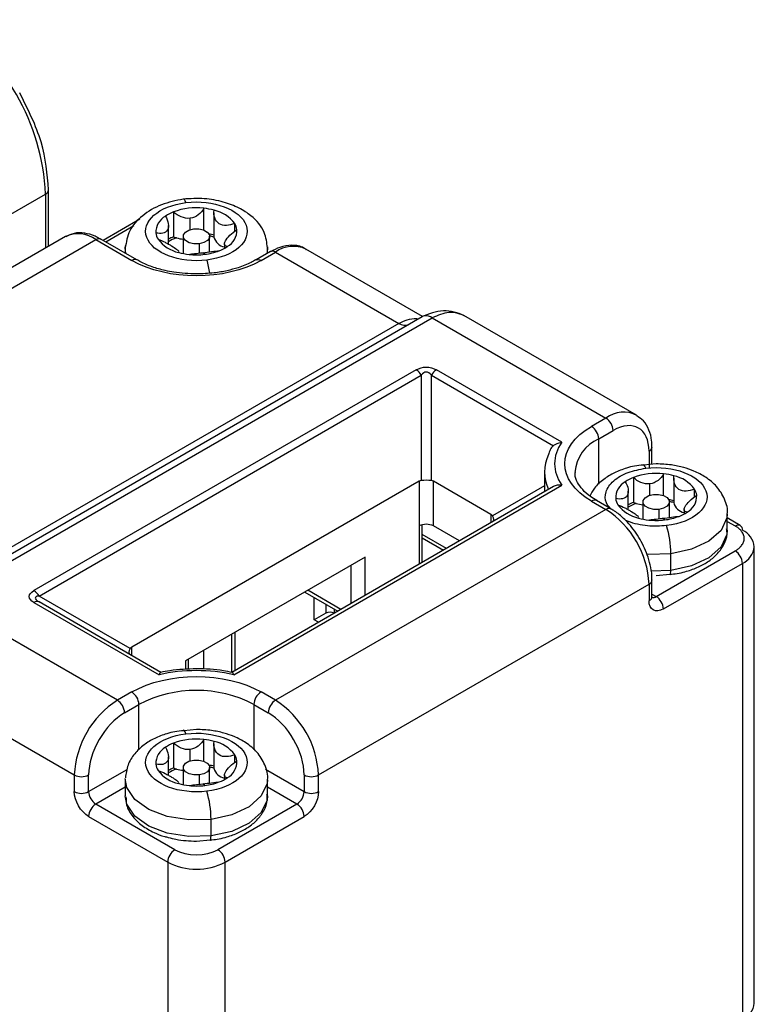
# Model space of a CAD drawing. Header units: millimetres. Extents: x 25 to 1092, y 25 to 838.
# Tile 40 of 60: x 335 to 371, y 725 to 773. Entities that reach past the tile are written whole.
import ezdxf

# ---------------------------------------------------------------- set-up
doc = ezdxf.new("R2010")
doc.units = ezdxf.units.MM
doc.header["$LTSCALE"] = 4

msp = doc.modelspace()

# ---------------------------------------------------------------- linework, layer by layer
for p, q in [((336.068, 762.048), (336.068, 764.826)), ((333.093, 762.989), (335.921, 764.621)), ((335.921, 764.621), (335.921, 761.963)), ((342.222, 763.741), (342.222, 762.516)), ((343.71, 762.851), (343.71, 763.921)), ((344.208, 763.7), (344.208, 762.523)), ((340.557, 763.385), (338.75, 762.342)), ((343.038, 762.871), (343.038, 763.429)), ((340.27, 763.051), (338.896, 762.258)), ((341.97, 762.156), (341.97, 763.069)), ((345.231, 762.787), (345.231, 763.171)), ((336.896, 762.526), (320.633, 753.137)), ((322.132, 752.989), (338.396, 762.377)), ((338.396, 762.377), (340.164, 761.357)), ((338.644, 762.389), (338.591, 762.418)), ((340.414, 761.382), (338.646, 762.402)), ((342.696, 762.54), (342.696, 761.694)), ((343.996, 761.779), (343.996, 762.54)), ((339.846, 761.969), (339.851, 762.075)), ((339.846, 761.969), (339.846, 761.709)), ((339.879, 761.69), (339.846, 761.969)), ((342.475, 761.775), (342.474, 761.746)), ((342.483, 761.744), (342.483, 761.775)), ((343.479, 762.173), (343.479, 761.714)), ((344.721, 762.169), (344.721, 761.947)), ((346.985, 761.79), (346.278, 761.382)), ((346.528, 761.357), (347.235, 761.765)), ((346.844, 762.026), (346.846, 761.969)), ((346.846, 761.709), (346.846, 761.969)), ((347.235, 761.765), (353.306, 758.26)), ((354.478, 758.598), (348.735, 761.914)), ((340.419, 761.378), (340.414, 761.382)), ((343.756, 761.655), (343.654, 761.734)), ((346.268, 761.376), (346.278, 761.382)), ((354.452, 758.584), (330.411, 744.705)), ((330.911, 744.656), (354.952, 758.535)), ((354.952, 758.535), (363.498, 753.601)), ((364.998, 753.75), (356.624, 758.584)), ((353.306, 758.26), (329.264, 744.381)), ((354.159, 755.972), (335.35, 745.113)), ((361.321, 752.414), (355.159, 755.972)), ((335.6, 744.849), (354.409, 755.708)), ((354.409, 755.708), (354.409, 750.53)), ((354.909, 750.53), (354.909, 755.708)), ((354.909, 755.708), (360.911, 752.243)), ((363.498, 753.601), (362.791, 753.193)), ((363.145, 752.581), (363.852, 752.989)), ((363.145, 750.351), (363.145, 752.581)), ((365.754, 752.167), (365.753, 752.228)), ((365.766, 751.355), (365.766, 752.172)), ((365.62, 751.968), (365.62, 751.151)), ((365.973, 751.35), (365.348, 751.285)), ((360.473, 750.948), (360.473, 750.056)), ((364.85, 750.678), (364.85, 749.453)), ((366.337, 749.789), (366.337, 750.858)), ((366.836, 750.638), (366.836, 749.461)), ((354.306, 750.498), (340.164, 742.334)), ((360.911, 750.23), (345.089, 741.096)), ((345.179, 740.979), (361.321, 750.298)), ((354.306, 750.498), (354.306, 748.294)), ((357.841, 748.866), (355.013, 750.498)), ((355.013, 748.294), (355.013, 750.498)), ((360.473, 750.265), (357.921, 748.792)), ((365.665, 749.808), (365.665, 750.366)), ((364.598, 749.094), (364.598, 750.006)), ((367.858, 749.725), (367.858, 750.109)), ((362.791, 749.519), (363.498, 749.111)), ((363.748, 749.136), (363.041, 749.544)), ((363.047, 749.541), (363.041, 749.544)), ((365.323, 749.478), (365.323, 748.631)), ((366.623, 748.716), (366.623, 749.478)), ((363.498, 749.111), (347.235, 739.722)), ((357.841, 748.866), (357.841, 748.458)), ((365.102, 748.712), (365.102, 748.684)), ((365.111, 748.681), (365.111, 748.712)), ((366.107, 749.111), (366.107, 748.652)), ((366.384, 748.593), (366.281, 748.671)), ((367.349, 749.107), (367.349, 748.885)), ((369.473, 748.09), (369.473, 748.906)), ((370.112, 748.319), (369.473, 748.688)), ((354.306, 748.294), (354.306, 746.417)), ((354.452, 746.501), (354.452, 748.352)), ((356.285, 747.559), (355.013, 748.294)), ((369.473, 748.518), (369.862, 748.294)), ((355.648, 747.192), (354.452, 747.882)), ((354.452, 747.713), (355.502, 747.107)), ((370.802, 724.818), (370.802, 747.273)), ((351.654, 746.763), (342.815, 741.66)), ((351.654, 744.886), (351.654, 746.763)), ((365.973, 744.824), (369.862, 747.069)), ((366.691, 746.112), (366.691, 746.929)), ((350.947, 746.355), (350.947, 744.478)), ((366.327, 744.212), (370.216, 746.457)), ((370.216, 746.457), (370.216, 724.002)), ((366.691, 746.112), (365.721, 746.075)), ((365.973, 745.858), (366.642, 745.92)), ((349.356, 736.048), (365.62, 745.437)), ((365.62, 745.437), (365.62, 744.62)), ((365.766, 744.824), (365.766, 745.641)), ((340.084, 742.261), (335.6, 744.849)), ((348.679, 745.045), (350.305, 744.107)), ((350.451, 744.191), (348.825, 745.13)), ((365.766, 744.944), (365.973, 744.824)), ((339.457, 739.722), (330.911, 744.656)), ((335.35, 744.536), (341.512, 740.979)), ((335.547, 744.581), (335.517, 744.614)), ((341.602, 741.096), (335.6, 744.561)), ((349.144, 743.679), (349.144, 744.777)), ((349.71, 744.45), (349.71, 744.005)), ((349.71, 744.005), (349.144, 743.679)), ((350.134, 744.008), (350.134, 744.205)), ((349.354, 743.558), (349.144, 743.679)), ((345.096, 741.1), (345.096, 742.977)), ((345.241, 743.06), (345.241, 741.183)), ((340.164, 741.926), (340.164, 742.334)), ((343.705, 741.245), (343.705, 742.174)), ((342.815, 741.66), (342.815, 741.233)), ((342.962, 741.244), (342.962, 741.745)), ((329.375, 740.643), (337.335, 736.048)), ((340.164, 740.13), (339.457, 739.722)), ((347.235, 739.722), (346.528, 740.13)), ((339.81, 739.11), (340.517, 739.518)), ((340.517, 737.288), (340.517, 739.518)), ((346.174, 739.518), (346.881, 739.11)), ((346.174, 739.518), (346.174, 737.289)), ((343.346, 738.287), (342.721, 738.223)), ((342.222, 737.616), (342.222, 736.391)), ((343.71, 736.726), (343.71, 737.796)), ((344.208, 737.575), (344.208, 736.398)), ((343.038, 736.746), (343.038, 737.304)), ((345.231, 736.662), (345.231, 737.046)), ((341.97, 736.031), (341.97, 736.944)), ((338.042, 735.231), (339.937, 736.325)), ((342.696, 736.415), (342.696, 735.568)), ((343.996, 735.654), (343.996, 736.415)), ((346.748, 736.329), (348.649, 735.231)), ((337.335, 736.048), (337.335, 735.231)), ((338.042, 735.231), (338.042, 736.048)), ((339.846, 735.844), (339.846, 735.027)), ((342.475, 735.65), (342.474, 735.621)), ((342.483, 735.619), (342.483, 735.65)), ((343.479, 736.048), (343.479, 735.589)), ((343.756, 735.53), (343.654, 735.609)), ((344.721, 736.044), (344.721, 735.822)), ((346.846, 735.027), (346.846, 735.844)), ((348.649, 736.048), (348.649, 735.231)), ((349.356, 735.231), (349.356, 736.048)), ((339.846, 735.456), (338.396, 734.619)), ((348.295, 734.619), (346.846, 735.456)), ((342.285, 732.374), (338.396, 734.619)), ((348.295, 734.619), (344.406, 732.374)), ((338.042, 734.007), (341.931, 731.762)), ((344.064, 733.05), (344.064, 733.866)), ((344.76, 731.762), (348.649, 734.007)), ((343.346, 732.795), (344.015, 732.857)), ((341.931, 731.762), (341.931, 709.307)), ((344.76, 709.307), (344.76, 731.762))]:
    msp.add_line(p, q)
at = {"flags": 128}
for points in [[(342.833, 764.198), (342.793, 764.292), (342.754, 764.352), (342.719, 764.374), (342.701, 764.37)], [(343.479, 762.173), (343.225, 762.172), (342.99, 762.226), (342.809, 762.329), (342.71, 762.463), (342.707, 762.61), (342.802, 762.746), (342.979, 762.85), (343.212, 762.908)], [(343.212, 762.908), (343.466, 762.909), (343.701, 762.855), (343.882, 762.752), (343.982, 762.617), (343.984, 762.471), (343.89, 762.335), (343.712, 762.231), (343.479, 762.173)], [(344.208, 762.523), (344.208, 762.517), (344.209, 762.505)], [(346.846, 761.969), (346.826, 761.752), (346.812, 761.69)], [(340.414, 761.382), (340.414, 761.382), (340.36, 761.401), (340.299, 761.404), (340.233, 761.389), (340.164, 761.357)], [(346.278, 761.382), (346.278, 761.382), (346.331, 761.401), (346.392, 761.404), (346.459, 761.389), (346.528, 761.357)], [(354.559, 758.624), (354.504, 758.608), (354.452, 758.584)], [(365.46, 751.135), (365.42, 751.23), (365.382, 751.289), (365.346, 751.312), (365.345, 751.312)], [(366.107, 749.111), (365.853, 749.109), (365.618, 749.164), (365.436, 749.266), (365.337, 749.401), (365.334, 749.547), (365.429, 749.683), (365.606, 749.788), (365.84, 749.845)], [(365.84, 749.845), (366.093, 749.847), (366.329, 749.792), (366.51, 749.69), (366.609, 749.555), (366.612, 749.409), (366.517, 749.273), (366.34, 749.168), (366.107, 749.111)], [(363.041, 749.544), (363.041, 749.544), (362.988, 749.564), (362.926, 749.566), (362.86, 749.551), (362.791, 749.519)], [(366.836, 749.461), (366.836, 749.455), (366.836, 749.443)], [(369.472, 748.868), (369.453, 748.69), (369.167, 748.079), (368.568, 747.55), (367.715, 747.154), (366.691, 746.929)], [(369.473, 748.09), (369.453, 747.873), (369.167, 747.263), (368.568, 746.734), (367.715, 746.337), (366.691, 746.112)], [(366.691, 746.929), (365.598, 746.898), (365.498, 746.905)], [(366.644, 745.899), (366.646, 745.898), (366.661, 745.906), (366.674, 745.933), (366.684, 745.978), (366.689, 746.038), (366.691, 746.112)], [(342.833, 738.073), (342.793, 738.167), (342.754, 738.227), (342.719, 738.249), (342.718, 738.249)], [(343.479, 736.048), (343.225, 736.047), (342.99, 736.101), (342.809, 736.204), (342.71, 736.338), (342.707, 736.485), (342.802, 736.621), (342.979, 736.725), (343.212, 736.783)], [(343.212, 736.783), (343.466, 736.784), (343.701, 736.73), (343.882, 736.627), (343.982, 736.492), (343.984, 736.346), (343.89, 736.21), (343.712, 736.106), (343.479, 736.048)], [(344.208, 736.398), (344.208, 736.392), (344.209, 736.38)], [(344.064, 733.866), (342.97, 733.835), (341.913, 734), (340.997, 734.346), (340.31, 734.838), (339.92, 735.429), (339.846, 735.882)], [(346.845, 735.806), (346.826, 735.627), (346.539, 735.017), (345.94, 734.488), (345.087, 734.091), (344.064, 733.866)], [(344.064, 733.05), (342.97, 733.018), (341.913, 733.184), (340.997, 733.529), (340.31, 734.022), (339.92, 734.613), (339.846, 735.027)], [(346.846, 735.027), (346.826, 734.811), (346.539, 734.2), (345.94, 733.671), (345.087, 733.275), (344.064, 733.05)], [(344.017, 732.836), (344.018, 732.836), (344.034, 732.844), (344.047, 732.871), (344.056, 732.915), (344.062, 732.976), (344.064, 733.05)]]:
    msp.add_lwpolyline(points, dxfattribs=at)
for centre, radius, start, end in [((325.175, 764.132), 10.758, 2.6055, 57.3945), ((335.828, 764.843), 0.24, 292.7373, 355.9613), ((342.954, 761.838), 2.038, 111.0313, 123.6397), ((343.343, 760.718), 3.224, 83.4644, 110.3394), ((343.384, 760.815), 3.123, 74.5384, 84.0198), ((343.859, 762.156), 1.706, 36.4879, 77.8923), ((342.256, 762.739), 0.905, 118.4257, 182.3715), ((344.436, 762.832), 0.905, 298.4257, 2.3715), ((344.589, 762.767), 0.758, 7.7469, 32.1772), ((337.521, 761.191), 1.474, 53.5859, 115.1037), ((338.542, 762.173), 0.251, 65.6929, 125.6176), ((342.102, 762.804), 0.758, 187.7469, 212.1772), ((342.832, 763.414), 1.706, 216.4879, 257.8923), ((343.015, 760.478), 2.186, 111.2646, 118.553), ((343.024, 760.603), 1.976, 109.6387, 122.2338), ((342.726, 763.655), 1.245, 246.1294, 252.897), ((342.817, 763.972), 1.575, 253.1286, 265.5763), ((343.411, 759.703), 3.007, 74.4483, 79.429), ((343.426, 759.925), 2.696, 73.1254, 77.8228), ((344.837, 762.654), 0.646, 193.3571, 259.6726), ((343.307, 764.756), 3.123, 254.5384, 264.0198), ((343.421, 764.564), 2.928, 276.5729, 290.975), ((343.738, 763.733), 2.038, 291.0313, 303.6397), ((347.088, 761.561), 0.251, 54.3824, 114.3071), ((348.114, 760.535), 1.512, 65.7525, 125.5579), ((343.346, 765.069), 3.439, 263.9236, 276.8575), ((340.368, 760.244), 3.669, 7.5851, 17.9299), ((354.642, 758.077), 0.553, 55.8692, 98.6451), ((353.599, 758.669), 0.503, 234.3818, 294.314), ((353.778, 755.36), 0.721, 28.8556, 58.0453), ((355.541, 755.36), 0.721, 121.9547, 151.1444), ((364.366, 752.467), 1.428, 62.4431, 127.4118), ((363.084, 752.954), 0.768, 2.6055, 57.3945), ((362.377, 752.546), 0.768, 2.6055, 57.3945), ((363.933, 750.78), 1.966, 113.6419, 175.5838), ((365.515, 752.198), 0.253, 294.4687, 353.2332), ((362.385, 750.948), 1.911, 153.4556, 206.5444), ((365.581, 748.776), 2.038, 111.0313, 123.6397), ((365.97, 747.655), 3.224, 83.4644, 110.3394), ((366.012, 747.752), 3.123, 74.5384, 84.0198), ((366.487, 749.094), 1.706, 36.4879, 77.8923), ((364.883, 749.676), 0.905, 118.4257, 182.3715), ((364.73, 749.741), 0.758, 187.7469, 212.1772), ((367.063, 749.769), 0.905, 298.4257, 2.3715), ((367.217, 749.705), 0.758, 7.7469, 32.1772), ((363.643, 748.921), 0.239, 62.9643, 127.3607), ((365.46, 750.352), 1.706, 216.4879, 257.8923), ((365.643, 747.416), 2.186, 111.2646, 118.553), ((365.651, 747.541), 1.976, 109.6387, 122.2338), ((365.354, 750.592), 1.245, 246.1294, 252.897), ((365.445, 750.909), 1.575, 253.1286, 265.5763), ((366.038, 746.641), 3.007, 74.4483, 79.429), ((366.054, 746.863), 2.696, 73.1254, 77.8228), ((367.464, 749.592), 0.646, 193.3571, 259.6726), ((361.014, 745.227), 4.61, 2.6055, 57.3945), ((365.934, 751.693), 3.123, 254.5384, 264.0198), ((366.048, 751.502), 2.928, 276.5729, 290.975), ((366.365, 750.67), 2.038, 291.0313, 303.6397), ((354.659, 747.611), 0.769, 62.6097, 117.3903), ((365.973, 752.007), 3.439, 263.9236, 276.8575), ((361.917, 746.926), 4.775, 0.0389, 16.8595), ((370.009, 748.089), 0.251, 65.6929, 125.6176), ((369.978, 748.12), 0.24, 352.7442, 55.9436), ((369.801, 747.173), 1.006, 5.6948, 65.6253), ((369.801, 747.373), 1.006, 294.3747, 354.3052), ((369.448, 746.422), 0.768, 2.6055, 57.3945), ((365.522, 745.661), 0.245, 293.5678, 356.4062), ((334.969, 744.501), 0.721, 28.8556, 58.0453), ((365.516, 744.849), 0.251, 294.3747, 354.3052), ((365.82, 745.048), 0.271, 258.284, 304.4393), ((365.559, 744.177), 0.768, 2.6055, 57.3945), ((335.497, 744.332), 0.251, 65.686, 125.6182), ((349.922, 743.596), 0.461, 62.6097, 117.3903), ((339.75, 739.483), 0.768, 2.6055, 57.3945), ((343.346, 734.059), 6.148, 62.6097, 117.3903), ((346.942, 739.483), 0.768, 122.6055, 177.3945), ((341.941, 735.838), 4.61, 122.6055, 177.3945), ((339.043, 739.075), 0.768, 2.6055, 57.3945), ((347.649, 739.075), 0.768, 122.6055, 177.3945), ((344.75, 735.838), 4.61, 2.6055, 57.3945), ((342.954, 735.713), 2.038, 111.0313, 123.6397), ((343.343, 734.593), 3.224, 83.4644, 110.3394), ((343.384, 734.69), 3.123, 74.5384, 84.0198), ((343.859, 736.031), 1.706, 36.4879, 77.8923), ((342.256, 736.614), 0.905, 118.4257, 182.3715), ((344.589, 736.642), 0.758, 7.7469, 32.1772), ((342.102, 736.679), 0.758, 187.7469, 212.1772), ((344.436, 736.707), 0.905, 298.4257, 2.3715), ((342.832, 737.289), 1.706, 216.4879, 257.8923), ((343.015, 734.353), 2.186, 111.2646, 118.553), ((343.024, 734.478), 1.976, 109.6387, 122.2338), ((342.726, 737.53), 1.245, 246.1294, 252.897), ((342.817, 737.847), 1.575, 253.1286, 265.5763), ((343.411, 733.578), 3.007, 74.4483, 79.429), ((343.426, 733.8), 2.696, 73.1254, 77.8228), ((344.837, 736.529), 0.646, 193.3571, 259.6726), ((337.689, 736.73), 0.769, 242.6097, 297.3903), ((343.307, 738.631), 3.123, 254.5384, 264.0198), ((343.421, 738.439), 2.928, 276.5729, 290.975), ((343.738, 737.608), 2.038, 291.0313, 303.6397), ((349.003, 736.73), 0.769, 242.6097, 297.3903), ((337.689, 735.914), 0.769, 242.6097, 297.3903), ((338.81, 735.266), 0.768, 182.6055, 237.3945), ((343.346, 738.944), 3.439, 263.9236, 276.8575), ((339.289, 733.863), 4.775, 0.0389, 16.8595), ((347.881, 735.266), 0.768, 302.6055, 357.3945), ((349.003, 735.914), 0.769, 242.6097, 297.3903), ((338.81, 733.972), 0.768, 122.6055, 177.3945), ((347.881, 733.972), 0.768, 2.6055, 57.3945), ((342.699, 731.727), 0.768, 122.6055, 177.3945), ((343.992, 731.727), 0.768, 2.6055, 57.3945), ((343.346, 734.491), 3.074, 242.6097, 297.3903), ((369.801, 724.918), 1.006, 294.3747, 354.3052)]:
    msp.add_arc(centre, radius, start, end)
for centre, major_axis, ratio, start_param, end_param in [((354.659, 749.886), (-0.354, 0.612), 0.577335, 6.021345, 6.283145), ((354.659, 750.463), (0.5, 0), 0.154615, 1.047198, 2.094395), ((354.659, 749.886), (0.354, 0.612), 0.577335, 0.000041, 0.26184), ((357.488, 748.253), (0.354, 0.612), 0.577335, 6.021427, 6.283226), ((357.488, 748.831), (0.483, -0.279), 0.464049, 6.021351, 7.068548), ((340.517, 742.299), (0.483, 0.279), 0.464049, 2.35623, 3.403427), ((340.517, 741.722), (-0.354, 0.612), 0.577335, 6.283145, 6.544944)]:
    msp.add_ellipse(centre, major_axis=major_axis, ratio=ratio, start_param=start_param, end_param=end_param)
for points, knots in [([(336.068, 764.826), (336.001, 765.605), (335.869, 767.163), (335.055, 768.789), (334.648, 769.602)], [0, 0, 0, 0, 0.5, 1, 1, 1, 1]), ([(342.701, 764.37), (342.334, 764.294), (341.584, 764.137), (340.646, 763.576), (339.977, 762.831), (339.89, 762.257), (339.846, 761.969)], [0, 0, 0, 0, 0.238773, 0.487007, 0.741818, 1, 1, 1, 1]), ([(343.859, 761.373), (342.508, 761.209), (341.182, 761.71), (340.616, 763.269), (341.482, 764.034), (342.833, 764.198)], [0, 0, 0, 0, 0.5, 0.5, 1, 1, 1, 1]), ([(346.846, 761.969), (346.811, 762.228), (346.729, 762.846), (346.18, 763.482), (345.441, 763.959), (344.66, 764.254), (343.708, 764.429), (343.045, 764.39), (342.701, 764.37)], [0, 0, 0, 0, 0.1604566, 0.3827299, 0.5165238, 0.6642941, 0.8255647, 1, 1, 1, 1]), ([(342.833, 764.198), (344.183, 764.361), (345.509, 763.861), (346.076, 762.302), (345.209, 761.536), (343.859, 761.373)], [0, 0, 0, 0, 0.5, 0.5, 1, 1, 1, 1]), ([(343.038, 763.429), (342.888, 763.411), (342.736, 763.438), (342.458, 763.553), (342.331, 763.639), (342.222, 763.741)], [0, 0, 0, 0, 0.5, 0.5, 1, 1, 1, 1]), ([(343.71, 763.921), (343.644, 763.798), (343.553, 763.686), (343.325, 763.51), (343.187, 763.447), (343.038, 763.429)], [0, 0, 0, 0, 0.5, 0.5, 1, 1, 1, 1]), ([(345.231, 763.171), (345.094, 763.116), (344.955, 763.081), (344.691, 763.068), (344.565, 763.094), (344.364, 763.223), (344.29, 763.326), (344.208, 763.561), (344.199, 763.693), (344.217, 763.825)], [0, 0, 0, 0, 0.25, 0.25, 0.5, 0.5, 0.75, 0.75, 1, 1, 1, 1]), ([(341.825, 763.535), (341.896, 763.414), (341.944, 763.288), (341.98, 763.048), (341.968, 762.935), (341.874, 762.769), (341.794, 762.718), (341.596, 762.674), (341.478, 762.678), (341.351, 762.701)], [0, 0, 0, 0, 0.25, 0.25, 0.5, 0.5, 0.75, 0.75, 1, 1, 1, 1]), ([(338.591, 762.418), (338.513, 762.464), (338.271, 762.606), (337.841, 762.712), (337.334, 762.728), (337.048, 762.582), (336.916, 762.514)], [0, 0, 0, 0, 0.1385366, 0.4319971, 0.7385004, 1, 1, 1, 1]), ([(344.867, 762.036), (344.795, 762.05), (344.748, 762.077), (344.711, 762.165), (344.724, 762.228), (344.817, 762.393), (344.898, 762.494), (345.096, 762.69), (345.213, 762.786), (345.34, 762.869)], [0, 0, 0, 0, 0.25, 0.25, 0.5, 0.5, 0.75, 0.75, 1, 1, 1, 1]), ([(341.461, 762.4), (341.576, 762.357), (341.691, 762.305), (341.862, 762.218), (341.917, 762.189), (342.024, 762.129), (342.077, 762.098), (342.221, 762.01), (342.304, 761.956), (342.422, 761.867), (342.459, 761.832), (342.475, 761.803)], [0, 0, 0, 0, 0.25, 0.25, 0.375, 0.375, 0.5, 0.5, 0.75, 0.75, 1, 1, 1, 1]), ([(343.654, 761.734), (343.803, 761.752), (343.955, 761.774), (344.234, 761.811), (344.36, 761.825), (344.469, 761.83)], [0, 0, 0, 0, 0.5, 0.5, 1, 1, 1, 1]), ([(348.771, 761.863), (348.728, 761.898), (348.529, 762.064), (348.05, 762.124), (347.486, 762.049), (347.138, 761.861), (346.986, 761.779)], [0, 0, 0, 0, 0.091897, 0.428529, 0.749598, 1, 1, 1, 1]), ([(343.346, 760.688), (342.971, 760.704), (342.446, 760.726), (341.722, 760.868), (341.163, 761.03), (340.694, 761.216), (340.483, 761.351), (340.426, 761.387)], [0, 0, 0, 0, 0.340834, 0.477, 0.697825, 0.918761, 1, 1, 1, 1]), ([(342.982, 761.65), (343.048, 761.666), (343.138, 761.679), (343.366, 761.703), (343.504, 761.716), (343.654, 761.734)], [0, 0, 0, 0, 0.5, 0.5, 1, 1, 1, 1]), ([(346.256, 761.39), (346.185, 761.343), (345.949, 761.187), (345.457, 761.007), (344.844, 760.837), (344.155, 760.716), (343.639, 760.698), (343.346, 760.688)], [0, 0, 0, 0, 0.104287, 0.34655, 0.530136, 0.732468, 1, 1, 1, 1]), ([(356.624, 758.584), (356.473, 758.658), (356.168, 758.808), (355.641, 758.889), (355.087, 758.848), (354.735, 758.698), (354.558, 758.624)], [0, 0, 0, 0, 0.245464, 0.494782, 0.747191, 1, 1, 1, 1]), ([(353.306, 758.26), (353.442, 758.324), (353.719, 758.454), (354.052, 758.513), (354.235, 758.483), (354.268, 758.477)], [0, 0, 0, 0, 0.445093, 0.900237, 1, 1, 1, 1]), ([(356.624, 758.584), (356.486, 758.648), (356.218, 758.774), (355.649, 758.828), (355.227, 758.65), (354.952, 758.535)], [0, 0, 0, 0, 0.268476, 0.523574, 1, 1, 1, 1]), ([(354.159, 755.972), (354.311, 756.059), (354.485, 756.106), (354.834, 756.106), (355.008, 756.059), (355.159, 755.972)], [0, 0, 0, 0, 0.5, 0.5, 1, 1, 1, 1]), ([(354.909, 755.708), (354.834, 755.81), (354.747, 755.864), (354.572, 755.864), (354.485, 755.81), (354.409, 755.708)], [0, 0, 0, 0, 0.5, 0.5, 1, 1, 1, 1]), ([(365.753, 752.228), (365.753, 752.318), (365.755, 752.599), (365.632, 753.024), (365.398, 753.464), (365.136, 753.634), (365.02, 753.71)], [0, 0, 0, 0, 0.140881, 0.439307, 0.750997, 1, 1, 1, 1]), ([(360.911, 752.243), (360.847, 752.188), (360.797, 752.117), (360.72, 751.965), (360.693, 751.884), (360.676, 751.802)], [0, 0, 0, 0, 0.5, 0.5, 1, 1, 1, 1]), ([(360.911, 752.243), (360.929, 752.257), (360.966, 752.286), (361.031, 752.325), (361.108, 752.361), (361.206, 752.395), (361.28, 752.408), (361.321, 752.414)], [0, 0, 0, 0, 0.1544546, 0.3208386, 0.4994085, 0.7190707, 1, 1, 1, 1]), ([(365.348, 751.285), (365.199, 751.275), (364.912, 751.256), (364.433, 751.121), (363.907, 750.923), (363.37, 750.593), (362.942, 750.215), (362.776, 749.899), (362.707, 749.767)], [0, 0, 0, 0, 0.126992, 0.245879, 0.441073, 0.638792, 0.849133, 1, 1, 1, 1]), ([(363.728, 749.147), (363.651, 749.239), (363.436, 749.493), (363.459, 749.891), (363.628, 750.254), (363.866, 750.518), (364.188, 750.747), (364.695, 750.992), (365.159, 751.079), (365.46, 751.135)], [0, 0, 0, 0, 0.118287, 0.329407, 0.444215, 0.559144, 0.673952, 0.78888, 1, 1, 1, 1]), ([(365.46, 751.135), (366.81, 751.299), (368.137, 750.799), (368.703, 749.239), (367.837, 748.474), (366.486, 748.31)], [0, 0, 0, 0, 0.5, 0.5, 1, 1, 1, 1]), ([(369.468, 748.847), (369.469, 748.855), (369.523, 749.109), (369.362, 749.625), (368.987, 750.242), (368.446, 750.693), (367.882, 750.99), (367.311, 751.186), (366.688, 751.321), (366.225, 751.339), (365.973, 751.35)], [0, 0, 0, 0, 0.0056923, 0.1751529, 0.3391094, 0.4950298, 0.6313053, 0.7376121, 0.8576136, 1, 1, 1, 1]), ([(363.053, 749.549), (362.943, 749.612), (362.659, 749.775), (362.329, 750.084), (362.078, 750.454), (361.961, 750.736), (361.988, 750.899), (361.995, 750.938)], [0, 0, 0, 0, 0.152649, 0.393049, 0.641902, 0.916019, 1, 1, 1, 1]), ([(365.665, 750.366), (365.516, 750.348), (365.364, 750.376), (365.085, 750.491), (364.959, 750.576), (364.85, 750.678)], [0, 0, 0, 0, 0.5, 0.5, 1, 1, 1, 1]), ([(366.337, 750.858), (366.271, 750.735), (366.181, 750.624), (365.953, 750.447), (365.815, 750.384), (365.665, 750.366)], [0, 0, 0, 0, 0.5, 0.5, 1, 1, 1, 1]), ([(367.858, 750.109), (367.721, 750.053), (367.583, 750.018), (367.318, 750.006), (367.192, 750.031), (366.991, 750.16), (366.917, 750.263), (366.836, 750.499), (366.826, 750.63), (366.844, 750.762)], [0, 0, 0, 0, 0.25, 0.25, 0.5, 0.5, 0.75, 0.75, 1, 1, 1, 1]), ([(361.321, 750.298), (361.293, 750.3), (361.239, 750.305), (361.166, 750.303), (361.085, 750.294), (360.998, 750.273), (360.939, 750.244), (360.911, 750.23)], [0, 0, 0, 0, 0.194237, 0.361214, 0.500956, 0.764011, 1, 1, 1, 1]), ([(364.452, 750.473), (364.523, 750.352), (364.571, 750.226), (364.608, 749.985), (364.595, 749.872), (364.502, 749.707), (364.421, 749.655), (364.223, 749.611), (364.106, 749.616), (363.978, 749.639)], [0, 0, 0, 0, 0.25, 0.25, 0.5, 0.5, 0.75, 0.75, 1, 1, 1, 1]), ([(360.473, 750.056), (360.473, 750.052), (360.473, 750.017), (360.475, 749.988), (360.477, 749.983), (360.479, 749.98)], [0, 0, 0, 0, 0.064411, 0.558404, 1, 1, 1, 1]), ([(367.494, 748.973), (367.423, 748.988), (367.375, 749.014), (367.339, 749.102), (367.351, 749.166), (367.444, 749.33), (367.525, 749.432), (367.723, 749.628), (367.841, 749.723), (367.968, 749.807)], [0, 0, 0, 0, 0.25, 0.25, 0.5, 0.5, 0.75, 0.75, 1, 1, 1, 1]), ([(364.088, 749.337), (364.203, 749.294), (364.318, 749.243), (364.489, 749.156), (364.544, 749.126), (364.651, 749.066), (364.704, 749.035), (364.848, 748.947), (364.931, 748.893), (365.05, 748.805), (365.087, 748.77), (365.102, 748.74)], [0, 0, 0, 0, 0.25, 0.25, 0.375, 0.375, 0.5, 0.5, 0.75, 0.75, 1, 1, 1, 1]), ([(365.181, 747.633), (365.005, 747.903), (364.759, 748.281), (364.318, 748.725), (364.024, 748.979), (363.807, 749.091), (363.747, 749.123)], [0, 0, 0, 0, 0.435938, 0.609251, 0.890764, 1, 1, 1, 1]), ([(365.609, 748.588), (365.675, 748.604), (365.766, 748.616), (365.994, 748.64), (366.132, 748.653), (366.281, 748.671)], [0, 0, 0, 0, 0.5, 0.5, 1, 1, 1, 1]), ([(366.281, 748.671), (366.43, 748.689), (366.582, 748.712), (366.861, 748.749), (366.988, 748.763), (367.097, 748.768)], [0, 0, 0, 0, 0.5, 0.5, 1, 1, 1, 1]), ([(366.486, 748.31), (366.171, 748.292), (365.685, 748.263), (365.054, 748.373), (364.68, 748.474), (364.499, 748.563), (364.447, 748.589)], [0, 0, 0, 0, 0.433549, 0.669314, 0.905327, 1, 1, 1, 1]), ([(369.862, 747.069), (369.888, 747.085), (369.941, 747.116), (370.011, 747.168), (370.074, 747.221), (370.131, 747.278), (370.207, 747.371), (370.281, 747.505), (370.312, 747.681), (370.281, 747.858), (370.199, 748.006), (370.096, 748.123), (369.991, 748.214), (369.905, 748.267), (369.862, 748.294)], [0, 0, 0, 0, 0.048277, 0.096159, 0.14392, 0.191837, 0.240186, 0.370003, 0.500048, 0.629866, 0.759911, 0.840105, 0.919707, 1, 1, 1, 1]), ([(366.642, 745.92), (366.763, 745.928), (367.022, 745.944), (367.473, 746.06), (367.992, 746.236), (368.522, 746.521), (368.975, 746.885), (369.307, 747.344), (369.489, 747.788), (369.451, 748.062), (369.439, 748.146)], [0, 0, 0, 0, 0.076919, 0.16474, 0.307599, 0.451292, 0.602902, 0.760119, 0.926151, 1, 1, 1, 1]), ([(365.756, 745.645), (365.759, 745.679), (365.777, 745.87), (365.713, 746.248), (365.559, 746.888), (365.329, 747.342), (365.181, 747.633)], [0, 0, 0, 0, 0.054987, 0.312506, 0.560258, 1, 1, 1, 1]), ([(335.35, 744.536), (335.199, 744.623), (335.118, 744.724), (335.118, 744.925), (335.199, 745.026), (335.35, 745.113)], [0, 0, 0, 0, 0.5, 0.5, 1, 1, 1, 1]), ([(335.6, 744.849), (335.474, 744.835), (335.407, 744.8), (335.407, 744.699), (335.474, 744.634), (335.6, 744.561)], [0, 0, 0, 0, 0.5, 0.5, 1, 1, 1, 1]), ([(365.774, 744.753), (365.773, 744.754), (365.771, 744.757), (365.768, 744.802), (365.766, 744.825)], [0, 0, 0, 0, 0.49036, 1, 1, 1, 1]), ([(341.602, 741.096), (341.598, 741.097), (341.589, 741.101), (341.572, 741.092), (341.554, 741.07), (341.534, 741.034), (341.52, 740.998), (341.512, 740.979)], [0, 0, 0, 0, 0.1633164, 0.3450166, 0.5451383, 0.7635502, 1, 1, 1, 1]), ([(343.346, 741.272), (342.906, 741.256), (342.307, 741.235), (341.737, 741.126), (341.585, 741.096)], [0, 0, 0, 0, 0.733219, 1, 1, 1, 1]), ([(345.107, 741.09), (344.963, 741.12), (344.397, 741.239), (343.795, 741.258), (343.346, 741.272)], [0, 0, 0, 0, 0.2541128, 1, 1, 1, 1]), ([(345.089, 741.096), (345.093, 741.097), (345.102, 741.1), (345.116, 741.093), (345.134, 741.075), (345.155, 741.041), (345.17, 741.001), (345.179, 740.979)], [0, 0, 0, 0, 0.154455, 0.320839, 0.499408, 0.719071, 1, 1, 1, 1]), ([(342.721, 738.223), (342.572, 738.213), (342.284, 738.193), (341.805, 738.058), (341.28, 737.86), (340.739, 737.533), (340.282, 737.1), (339.934, 736.548), (339.879, 736.119), (339.851, 735.903)], [0, 0, 0, 0, 0.098779, 0.191255, 0.343085, 0.496879, 0.66049, 0.829484, 1, 1, 1, 1]), ([(343.859, 735.248), (342.508, 735.084), (341.182, 735.585), (340.616, 737.144), (341.482, 737.909), (342.833, 738.073)], [0, 0, 0, 0, 0.5, 0.5, 1, 1, 1, 1]), ([(342.833, 738.073), (344.183, 738.236), (345.509, 737.736), (346.076, 736.177), (345.209, 735.411), (343.859, 735.248)], [0, 0, 0, 0, 0.5, 0.5, 1, 1, 1, 1]), ([(346.84, 735.785), (346.842, 735.793), (346.895, 736.047), (346.735, 736.562), (346.359, 737.179), (345.819, 737.631), (345.255, 737.928), (344.683, 738.123), (344.06, 738.258), (343.597, 738.277), (343.346, 738.287)], [0, 0, 0, 0, 0.005692, 0.175153, 0.339109, 0.49503, 0.631305, 0.737612, 0.857614, 1, 1, 1, 1]), ([(343.038, 737.304), (342.888, 737.286), (342.736, 737.313), (342.458, 737.428), (342.331, 737.514), (342.222, 737.616)], [0, 0, 0, 0, 0.5, 0.5, 1, 1, 1, 1]), ([(343.71, 737.796), (343.644, 737.673), (343.553, 737.561), (343.325, 737.385), (343.187, 737.322), (343.038, 737.304)], [0, 0, 0, 0, 0.5, 0.5, 1, 1, 1, 1]), ([(345.231, 737.046), (345.094, 736.991), (344.955, 736.955), (344.691, 736.943), (344.565, 736.969), (344.364, 737.097), (344.29, 737.201), (344.208, 737.436), (344.199, 737.568), (344.217, 737.7)], [0, 0, 0, 0, 0.25, 0.25, 0.5, 0.5, 0.75, 0.75, 1, 1, 1, 1]), ([(341.825, 737.41), (341.896, 737.289), (341.944, 737.163), (341.98, 736.923), (341.968, 736.81), (341.874, 736.644), (341.794, 736.593), (341.596, 736.549), (341.478, 736.553), (341.351, 736.576)], [0, 0, 0, 0, 0.25, 0.25, 0.5, 0.5, 0.75, 0.75, 1, 1, 1, 1]), ([(344.867, 735.911), (344.795, 735.925), (344.748, 735.952), (344.711, 736.04), (344.724, 736.103), (344.817, 736.268), (344.898, 736.369), (345.096, 736.565), (345.213, 736.661), (345.34, 736.744)], [0, 0, 0, 0, 0.25, 0.25, 0.5, 0.5, 0.75, 0.75, 1, 1, 1, 1]), ([(341.461, 736.275), (341.576, 736.231), (341.691, 736.18), (341.862, 736.093), (341.917, 736.064), (342.024, 736.004), (342.077, 735.973), (342.221, 735.885), (342.304, 735.831), (342.422, 735.742), (342.459, 735.707), (342.475, 735.678)], [0, 0, 0, 0, 0.25, 0.25, 0.375, 0.375, 0.5, 0.5, 0.75, 0.75, 1, 1, 1, 1]), ([(342.982, 735.525), (343.048, 735.541), (343.138, 735.554), (343.366, 735.578), (343.504, 735.591), (343.654, 735.609)], [0, 0, 0, 0, 0.5, 0.5, 1, 1, 1, 1]), ([(343.654, 735.609), (343.803, 735.627), (343.955, 735.649), (344.234, 735.686), (344.36, 735.7), (344.469, 735.705)], [0, 0, 0, 0, 0.5, 0.5, 1, 1, 1, 1]), ([(339.88, 734.971), (339.882, 734.84), (339.888, 734.493), (340.185, 734.002), (340.652, 733.548), (341.204, 733.234), (341.653, 733.05), (341.902, 732.992), (341.961, 732.979)], [0, 0, 0, 0, 0.1412047, 0.3724884, 0.5827044, 0.790206, 0.9508729, 1, 1, 1, 1]), ([(344.015, 732.857), (344.136, 732.865), (344.395, 732.882), (344.846, 732.998), (345.365, 733.173), (345.894, 733.458), (346.348, 733.823), (346.68, 734.282), (346.862, 734.725), (346.823, 734.999), (346.812, 735.084)], [0, 0, 0, 0, 0.076919, 0.16474, 0.307599, 0.451292, 0.602902, 0.760119, 0.926151, 1, 1, 1, 1]), ([(341.961, 732.979), (342.086, 732.945), (342.523, 732.828), (343.003, 732.809), (343.346, 732.795)], [0, 0, 0, 0, 0.285481, 1, 1, 1, 1])]:
    msp.add_open_spline(points, degree=3, knots=knots)
for points in [[(346.528, 761.357), (344.771, 760.343), (341.92, 760.343), (340.164, 761.357)], [(365.62, 751.968), (365.62, 753.095), (364.827, 753.552), (363.852, 752.989)], [(362.791, 749.519), (361.035, 750.533), (361.035, 752.179), (362.791, 753.193)], [(361.321, 752.414), (360.857, 751.734), (360.857, 750.978), (361.321, 750.298)], [(366.327, 744.212), (365.936, 743.986), (365.62, 744.169), (365.62, 744.62)], [(340.164, 740.13), (341.92, 741.144), (344.771, 741.144), (346.528, 740.13)], [(345.179, 740.979), (344.001, 741.247), (342.69, 741.247), (341.512, 740.979)], [(339.81, 739.11), (338.835, 738.547), (338.042, 737.175), (338.042, 736.048)], [(348.649, 736.048), (348.649, 737.175), (347.857, 738.547), (346.881, 739.11)], [(338.042, 734.007), (337.652, 734.232), (337.335, 734.781), (337.335, 735.231)], [(349.356, 735.231), (349.356, 734.781), (349.039, 734.232), (348.649, 734.007)], [(342.285, 732.374), (342.87, 732.036), (343.821, 732.036), (344.406, 732.374)]]:
    msp.add_open_spline(points, degree=3)

doc.saveas('drawing.dxf')
